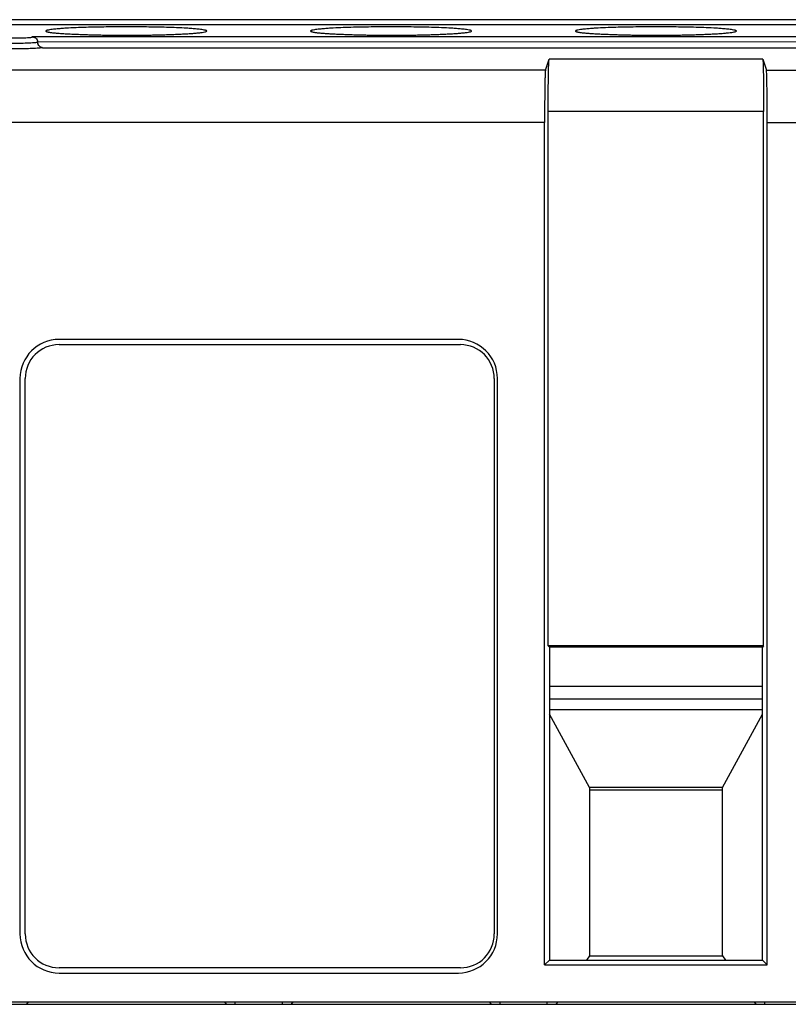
# Model space of a CAD drawing. Header units: inches. Extents: x -16 to 112, y -185 to -38.
# Tile 7 of 21: x 50 to 74, y -103 to -73. Entities that reach past the tile are written whole.
import ezdxf

# ---------------------------------------------------------------- set-up
doc = ezdxf.new("R2010")
doc.units = ezdxf.units.IN
doc.header["$MEASUREMENT"] = 0

# ---------------------------------------------------------------- blocks, each defined once
blk = doc.blocks.new('block 2')
at = {"color": 7, "lineweight": 25}
blk.add_open_spline([(50.983, -73.743), (50.978, -73.734), (50.973, -73.725), (50.969, -73.716), (50.963, -73.702), (50.959, -73.689), (50.955, -73.675)], degree=3, knots=[0, 0, 0, 0, 1, 1, 1, 2, 2, 2, 2], dxfattribs=at)
blk = doc.blocks.new('block 49')
at = {"color": 7, "lineweight": 25}
blk.add_lwpolyline([(1.224, -103.196), (94.823, -103.196)], dxfattribs=at)
blk = doc.blocks.new('block 307')
at = {"color": 7, "lineweight": 25}
blk.add_lwpolyline([(50.423, -83.996), (50.423, -101.036)], dxfattribs=at)
blk = doc.blocks.new('block 308')
at = {"color": 7, "lineweight": 25}
blk.add_open_spline([(50.423, -101.036), (50.423, -101.699), (50.961, -102.236), (51.624, -102.236)], degree=3, dxfattribs=at)
blk = doc.blocks.new('block 309')
at = {"color": 7, "lineweight": 25}
blk.add_lwpolyline([(51.624, -102.236), (63.879, -102.236)], dxfattribs=at)
blk = doc.blocks.new('block 310')
at = {"color": 7, "lineweight": 25}
blk.add_open_spline([(63.879, -102.236), (64.542, -102.236), (65.079, -101.699), (65.079, -101.036)], degree=3, dxfattribs=at)
blk = doc.blocks.new('block 311')
at = {"color": 7, "lineweight": 25}
blk.add_lwpolyline([(65.079, -101.036), (65.079, -83.996)], dxfattribs=at)
blk = doc.blocks.new('block 312')
at = {"color": 7, "lineweight": 25}
blk.add_open_spline([(65.079, -83.996), (65.079, -83.333), (64.542, -82.796), (63.879, -82.796)], degree=3, dxfattribs=at)
blk = doc.blocks.new('block 313')
at = {"color": 7, "lineweight": 25}
blk.add_lwpolyline([(63.879, -82.796), (51.624, -82.796)], dxfattribs=at)
blk = doc.blocks.new('block 314')
at = {"color": 7, "lineweight": 25}
blk.add_open_spline([(51.624, -82.796), (50.961, -82.796), (50.423, -83.333), (50.423, -83.996)], degree=3, dxfattribs=at)
blk = doc.blocks.new('block 335')
at = {"color": 7, "lineweight": 25}
blk.add_lwpolyline([(66.526, -76.135), (43.064, -76.135)], dxfattribs=at)
blk = doc.blocks.new('block 336')
at = {"color": 7, "lineweight": 25}
blk.add_lwpolyline([(66.526, -101.99), (66.526, -76.135)], dxfattribs=at)
blk = doc.blocks.new('block 337')
at = {"color": 7, "lineweight": 25}
blk.add_lwpolyline([(66.526, -101.99), (73.361, -101.99)], dxfattribs=at)
blk = doc.blocks.new('block 338')
at = {"color": 7, "lineweight": 25}
blk.add_lwpolyline([(73.361, -101.99), (73.361, -76.135)], dxfattribs=at)
blk = doc.blocks.new('block 339')
at = {"color": 7, "lineweight": 25}
blk.add_lwpolyline([(73.361, -76.135), (74.654, -76.135)], dxfattribs=at)
blk = doc.blocks.new('block 366')
at = {"color": 7, "lineweight": 25}
blk.add_lwpolyline([(48.023, -103.116), (80.646, -103.116)], dxfattribs=at)
blk = doc.blocks.new('block 375')
at = {"color": 7, "lineweight": 25}
blk.add_open_spline([(56.159, -73.334), (56.159, -73.332), (56.158, -73.332), (56.158, -73.332), (56.158, -73.331), (56.158, -73.33), (56.157, -73.33), (56.155, -73.327), (56.155, -73.326), (56.154, -73.326), (56.152, -73.324), (56.151, -73.323), (56.149, -73.323), (56.146, -73.321), (56.142, -73.319), (56.139, -73.318), (56.133, -73.315), (56.126, -73.313), (56.12, -73.311), (56.107, -73.307), (56.094, -73.304), (56.081, -73.302), (56.056, -73.296), (56.03, -73.293), (56.004, -73.289), (55.953, -73.282), (55.901, -73.276), (55.85, -73.271), (55.798, -73.267), (55.747, -73.262), (55.695, -73.259), (55.644, -73.255), (55.592, -73.251), (55.541, -73.248), (55.438, -73.242), (55.335, -73.237), (55.232, -73.233), (55.129, -73.229), (55.026, -73.225), (54.923, -73.222), (54.717, -73.216), (54.511, -73.211), (54.305, -73.209), (54.099, -73.206), (53.893, -73.204), (53.688, -73.204), (53.481, -73.204), (53.276, -73.206), (53.07, -73.209), (52.864, -73.211), (52.658, -73.216), (52.452, -73.222), (52.349, -73.225), (52.246, -73.229), (52.143, -73.233), (52.04, -73.237), (51.937, -73.242), (51.834, -73.248), (51.783, -73.251), (51.731, -73.255), (51.68, -73.259), (51.628, -73.262), (51.577, -73.267), (51.525, -73.271), (51.474, -73.276), (51.422, -73.282), (51.371, -73.289), (51.345, -73.293), (51.319, -73.296), (51.294, -73.302), (51.281, -73.304), (51.268, -73.307), (51.255, -73.311), (51.249, -73.313), (51.242, -73.315), (51.236, -73.318), (51.232, -73.319), (51.229, -73.321), (51.226, -73.323), (51.224, -73.323), (51.223, -73.324), (51.221, -73.326), (51.22, -73.326), (51.22, -73.327), (51.219, -73.328), (51.217, -73.33), (51.217, -73.331), (51.217, -73.331), (51.217, -73.333), (51.217, -73.333), (51.216, -73.333)], degree=3, knots=[0, 0, 0, 0, 1, 1, 1, 2, 2, 2, 3, 3, 3, 4, 4, 4, 5, 5, 5, 6, 6, 6, 7, 7, 7, 8, 8, 8, 9, 9, 9, 10, 10, 10, 11, 11, 11, 12, 12, 12, 13, 13, 13, 14, 14, 14, 15, 15, 15, 16, 16, 16, 17, 17, 17, 18, 18, 18, 19, 19, 19, 20, 20, 20, 21, 21, 21, 22, 22, 22, 23, 23, 23, 24, 24, 24, 25, 25, 25, 26, 26, 26, 27, 27, 27, 28, 28, 28, 29, 29, 29, 30, 30, 30, 30], dxfattribs=at)
blk = doc.blocks.new('block 376')
at = {"color": 7, "lineweight": 25}
blk.add_open_spline([(51.216, -73.334), (51.217, -73.336), (51.218, -73.339), (51.22, -73.341), (51.223, -73.344), (51.227, -73.346), (51.232, -73.348), (51.237, -73.351), (51.243, -73.353), (51.251, -73.355), (51.258, -73.357), (51.267, -73.36), (51.277, -73.362), (51.287, -73.364), (51.298, -73.366), (51.31, -73.368), (51.322, -73.37), (51.335, -73.372), (51.349, -73.374), (51.363, -73.376), (51.379, -73.378), (51.395, -73.381), (51.411, -73.383), (51.428, -73.384), (51.446, -73.386), (51.463, -73.388), (51.482, -73.39), (51.502, -73.392), (51.521, -73.394), (51.542, -73.396), (51.563, -73.397), (51.584, -73.399), (51.606, -73.401), (51.628, -73.403), (51.651, -73.404), (51.674, -73.406), (51.698, -73.407), (51.722, -73.409), (51.746, -73.411), (51.771, -73.412), (51.796, -73.414), (51.822, -73.415), (51.848, -73.417), (51.874, -73.418), (51.9, -73.42), (51.927, -73.421), (51.954, -73.423), (51.982, -73.424), (52.01, -73.425), (52.037, -73.427), (52.065, -73.428), (52.094, -73.429), (52.122, -73.43), (52.151, -73.432), (52.18, -73.433), (52.209, -73.434), (52.239, -73.435), (52.268, -73.436), (52.298, -73.437), (52.328, -73.438), (52.358, -73.44), (52.387, -73.441), (52.418, -73.442), (52.448, -73.443), (52.478, -73.444), (52.509, -73.445), (52.539, -73.446), (52.569, -73.446), (52.6, -73.447), (52.631, -73.448), (52.661, -73.449), (52.692, -73.45), (52.723, -73.451), (52.753, -73.452), (52.784, -73.452), (52.814, -73.453), (52.844, -73.454), (52.875, -73.454), (52.906, -73.455), (52.936, -73.456), (52.966, -73.456), (52.997, -73.457), (53.027, -73.457), (53.057, -73.458), (53.087, -73.458), (53.117, -73.459), (53.147, -73.459), (53.177, -73.46), (53.206, -73.46), (53.236, -73.46), (53.265, -73.461), (53.294, -73.461), (53.323, -73.461), (53.352, -73.462), (53.381, -73.462), (53.41, -73.462), (53.438, -73.463), (53.467, -73.463), (53.495, -73.463), (53.523, -73.463), (53.551, -73.463), (53.578, -73.463), (53.606, -73.463), (53.633, -73.464), (53.66, -73.464), (53.688, -73.464), (53.744, -73.464), (53.801, -73.463), (53.857, -73.463), (53.916, -73.463), (53.974, -73.462), (54.033, -73.461), (54.094, -73.461), (54.154, -73.46), (54.214, -73.459), (54.276, -73.458), (54.338, -73.457), (54.399, -73.456), (54.463, -73.455), (54.526, -73.454), (54.588, -73.452), (54.652, -73.451), (54.715, -73.449), (54.776, -73.447), (54.84, -73.446), (54.903, -73.444), (54.964, -73.442), (55.027, -73.439), (55.088, -73.437), (55.148, -73.435), (55.209, -73.432), (55.269, -73.43), (55.326, -73.427), (55.385, -73.424), (55.441, -73.422), (55.495, -73.419), (55.55, -73.416), (55.602, -73.413), (55.652, -73.409), (55.702, -73.406), (55.75, -73.402), (55.793, -73.399), (55.838, -73.395), (55.879, -73.392), (55.916, -73.388), (55.955, -73.384), (55.989, -73.38), (56.018, -73.376), (56.048, -73.371), (56.073, -73.367), (56.094, -73.363), (56.116, -73.358), (56.132, -73.353), (56.142, -73.348), (56.152, -73.344), (56.156, -73.339), (56.159, -73.334)], degree=3, knots=[0, 0, 0, 0, 1, 1, 1, 2, 2, 2, 3, 3, 3, 4, 4, 4, 5, 5, 5, 6, 6, 6, 7, 7, 7, 8, 8, 8, 9, 9, 9, 10, 10, 10, 11, 11, 11, 12, 12, 12, 13, 13, 13, 14, 14, 14, 15, 15, 15, 16, 16, 16, 17, 17, 17, 18, 18, 18, 19, 19, 19, 20, 20, 20, 21, 21, 21, 22, 22, 22, 23, 23, 23, 24, 24, 24, 25, 25, 25, 26, 26, 26, 27, 27, 27, 28, 28, 28, 29, 29, 29, 30, 30, 30, 31, 31, 31, 32, 32, 32, 33, 33, 33, 34, 34, 34, 35, 35, 35, 36, 36, 36, 37, 37, 37, 38, 38, 38, 39, 39, 39, 40, 40, 40, 41, 41, 41, 42, 42, 42, 43, 43, 43, 44, 44, 44, 45, 45, 45, 46, 46, 46, 47, 47, 47, 48, 48, 48, 49, 49, 49, 50, 50, 50, 51, 51, 51, 52, 52, 52, 52], dxfattribs=at)
blk = doc.blocks.new('block 381')
at = {"color": 7, "lineweight": 25}
blk.add_open_spline([(72.415, -73.334), (72.414, -73.332), (72.414, -73.332), (72.414, -73.332), (72.414, -73.331), (72.414, -73.33), (72.413, -73.33), (72.411, -73.327), (72.411, -73.326), (72.41, -73.326), (72.408, -73.324), (72.407, -73.323), (72.405, -73.323), (72.402, -73.321), (72.399, -73.319), (72.395, -73.318), (72.389, -73.315), (72.382, -73.313), (72.376, -73.311), (72.363, -73.307), (72.35, -73.304), (72.337, -73.302), (72.312, -73.296), (72.286, -73.293), (72.26, -73.289), (72.209, -73.282), (72.157, -73.276), (72.106, -73.271), (72.054, -73.267), (72.003, -73.262), (71.951, -73.259), (71.9, -73.255), (71.848, -73.251), (71.797, -73.248), (71.694, -73.242), (71.591, -73.237), (71.488, -73.233), (71.385, -73.229), (71.282, -73.225), (71.179, -73.222), (70.973, -73.216), (70.767, -73.211), (70.561, -73.209), (70.355, -73.206), (70.149, -73.204), (69.944, -73.204), (69.738, -73.204), (69.532, -73.206), (69.326, -73.209), (69.12, -73.211), (68.914, -73.216), (68.708, -73.222), (68.605, -73.225), (68.502, -73.229), (68.399, -73.233), (68.296, -73.237), (68.193, -73.242), (68.09, -73.248), (68.039, -73.251), (67.987, -73.255), (67.936, -73.259), (67.884, -73.262), (67.833, -73.267), (67.781, -73.271), (67.73, -73.276), (67.678, -73.282), (67.627, -73.289), (67.601, -73.293), (67.575, -73.296), (67.55, -73.302), (67.537, -73.304), (67.524, -73.307), (67.511, -73.311), (67.505, -73.313), (67.498, -73.315), (67.492, -73.318), (67.488, -73.319), (67.485, -73.321), (67.482, -73.323), (67.48, -73.323), (67.479, -73.324), (67.477, -73.326), (67.476, -73.326), (67.476, -73.327), (67.475, -73.328), (67.473, -73.33), (67.473, -73.331), (67.473, -73.331), (67.473, -73.333), (67.472, -73.333), (67.472, -73.333)], degree=3, knots=[0, 0, 0, 0, 1, 1, 1, 2, 2, 2, 3, 3, 3, 4, 4, 4, 5, 5, 5, 6, 6, 6, 7, 7, 7, 8, 8, 8, 9, 9, 9, 10, 10, 10, 11, 11, 11, 12, 12, 12, 13, 13, 13, 14, 14, 14, 15, 15, 15, 16, 16, 16, 17, 17, 17, 18, 18, 18, 19, 19, 19, 20, 20, 20, 21, 21, 21, 22, 22, 22, 23, 23, 23, 24, 24, 24, 25, 25, 25, 26, 26, 26, 27, 27, 27, 28, 28, 28, 29, 29, 29, 30, 30, 30, 30], dxfattribs=at)
blk = doc.blocks.new('block 382')
at = {"color": 7, "lineweight": 25}
blk.add_open_spline([(67.472, -73.334), (67.473, -73.336), (67.474, -73.339), (67.476, -73.341), (67.479, -73.344), (67.483, -73.346), (67.488, -73.348), (67.493, -73.351), (67.499, -73.353), (67.507, -73.355), (67.514, -73.357), (67.523, -73.36), (67.533, -73.362), (67.543, -73.364), (67.554, -73.366), (67.566, -73.368), (67.578, -73.37), (67.591, -73.372), (67.605, -73.374), (67.619, -73.376), (67.635, -73.378), (67.651, -73.381), (67.667, -73.383), (67.684, -73.384), (67.702, -73.386), (67.719, -73.388), (67.738, -73.39), (67.758, -73.392), (67.777, -73.394), (67.798, -73.396), (67.819, -73.397), (67.84, -73.399), (67.862, -73.401), (67.884, -73.403), (67.907, -73.404), (67.93, -73.406), (67.954, -73.407), (67.978, -73.409), (68.002, -73.411), (68.027, -73.412), (68.052, -73.414), (68.078, -73.415), (68.104, -73.417), (68.13, -73.418), (68.156, -73.42), (68.183, -73.421), (68.21, -73.423), (68.238, -73.424), (68.266, -73.425), (68.293, -73.427), (68.321, -73.428), (68.35, -73.429), (68.378, -73.43), (68.407, -73.432), (68.436, -73.433), (68.465, -73.434), (68.495, -73.435), (68.524, -73.436), (68.554, -73.437), (68.584, -73.438), (68.614, -73.44), (68.644, -73.441), (68.674, -73.442), (68.704, -73.443), (68.734, -73.444), (68.765, -73.445), (68.795, -73.446), (68.825, -73.446), (68.856, -73.447), (68.887, -73.448), (68.917, -73.449), (68.948, -73.45), (68.979, -73.451), (69.009, -73.452), (69.039, -73.452), (69.07, -73.453), (69.101, -73.454), (69.131, -73.454), (69.162, -73.455), (69.192, -73.456), (69.222, -73.456), (69.253, -73.457), (69.283, -73.457), (69.313, -73.458), (69.343, -73.458), (69.373, -73.459), (69.403, -73.459), (69.433, -73.46), (69.462, -73.46), (69.492, -73.46), (69.521, -73.461), (69.55, -73.461), (69.579, -73.461), (69.608, -73.462), (69.637, -73.462), (69.666, -73.462), (69.694, -73.463), (69.723, -73.463), (69.751, -73.463), (69.779, -73.463), (69.807, -73.463), (69.834, -73.463), (69.862, -73.463), (69.889, -73.464), (69.916, -73.464), (69.944, -73.464), (70, -73.464), (70.057, -73.463), (70.113, -73.463), (70.172, -73.463), (70.23, -73.462), (70.289, -73.461), (70.35, -73.461), (70.41, -73.46), (70.47, -73.459), (70.532, -73.458), (70.594, -73.457), (70.655, -73.456), (70.719, -73.455), (70.782, -73.454), (70.844, -73.452), (70.908, -73.451), (70.971, -73.449), (71.032, -73.447), (71.096, -73.446), (71.159, -73.444), (71.22, -73.442), (71.283, -73.439), (71.344, -73.437), (71.404, -73.435), (71.465, -73.432), (71.525, -73.43), (71.582, -73.427), (71.641, -73.424), (71.697, -73.422), (71.751, -73.419), (71.806, -73.416), (71.858, -73.413), (71.907, -73.409), (71.958, -73.406), (72.005, -73.402), (72.049, -73.399), (72.094, -73.395), (72.135, -73.392), (72.173, -73.388), (72.211, -73.384), (72.245, -73.38), (72.274, -73.376), (72.304, -73.371), (72.329, -73.367), (72.35, -73.363), (72.372, -73.358), (72.388, -73.353), (72.398, -73.348), (72.408, -73.344), (72.411, -73.339), (72.415, -73.334)], degree=3, knots=[0, 0, 0, 0, 1, 1, 1, 2, 2, 2, 3, 3, 3, 4, 4, 4, 5, 5, 5, 6, 6, 6, 7, 7, 7, 8, 8, 8, 9, 9, 9, 10, 10, 10, 11, 11, 11, 12, 12, 12, 13, 13, 13, 14, 14, 14, 15, 15, 15, 16, 16, 16, 17, 17, 17, 18, 18, 18, 19, 19, 19, 20, 20, 20, 21, 21, 21, 22, 22, 22, 23, 23, 23, 24, 24, 24, 25, 25, 25, 26, 26, 26, 27, 27, 27, 28, 28, 28, 29, 29, 29, 30, 30, 30, 31, 31, 31, 32, 32, 32, 33, 33, 33, 34, 34, 34, 35, 35, 35, 36, 36, 36, 37, 37, 37, 38, 38, 38, 39, 39, 39, 40, 40, 40, 41, 41, 41, 42, 42, 42, 43, 43, 43, 44, 44, 44, 45, 45, 45, 46, 46, 46, 47, 47, 47, 48, 48, 48, 49, 49, 49, 50, 50, 50, 51, 51, 51, 52, 52, 52, 52], dxfattribs=at)
blk = doc.blocks.new('block 383')
at = {"color": 7, "lineweight": 25}
blk.add_open_spline([(64.287, -73.334), (64.286, -73.332), (64.286, -73.332), (64.286, -73.332), (64.286, -73.331), (64.286, -73.33), (64.285, -73.33), (64.283, -73.327), (64.283, -73.326), (64.282, -73.326), (64.28, -73.324), (64.279, -73.323), (64.277, -73.323), (64.274, -73.321), (64.27, -73.319), (64.267, -73.318), (64.261, -73.315), (64.254, -73.313), (64.248, -73.311), (64.235, -73.307), (64.222, -73.304), (64.209, -73.302), (64.184, -73.296), (64.158, -73.293), (64.132, -73.289), (64.081, -73.282), (64.029, -73.276), (63.978, -73.271), (63.926, -73.267), (63.875, -73.262), (63.823, -73.259), (63.772, -73.255), (63.72, -73.251), (63.669, -73.248), (63.566, -73.242), (63.463, -73.237), (63.36, -73.233), (63.257, -73.229), (63.154, -73.225), (63.051, -73.222), (62.845, -73.216), (62.639, -73.211), (62.433, -73.209), (62.227, -73.206), (62.021, -73.204), (61.816, -73.204), (61.61, -73.204), (61.404, -73.206), (61.198, -73.209), (60.992, -73.211), (60.786, -73.216), (60.58, -73.222), (60.477, -73.225), (60.374, -73.229), (60.271, -73.233), (60.168, -73.237), (60.065, -73.242), (59.962, -73.248), (59.911, -73.251), (59.859, -73.255), (59.808, -73.259), (59.756, -73.262), (59.705, -73.267), (59.653, -73.271), (59.602, -73.276), (59.55, -73.282), (59.499, -73.289), (59.473, -73.293), (59.447, -73.296), (59.422, -73.302), (59.409, -73.304), (59.396, -73.307), (59.383, -73.311), (59.377, -73.313), (59.37, -73.315), (59.364, -73.318), (59.36, -73.319), (59.357, -73.321), (59.354, -73.323), (59.352, -73.323), (59.351, -73.324), (59.349, -73.326), (59.348, -73.326), (59.348, -73.327), (59.347, -73.328), (59.345, -73.33), (59.345, -73.331), (59.345, -73.331), (59.345, -73.333), (59.345, -73.333), (59.344, -73.333)], degree=3, knots=[0, 0, 0, 0, 1, 1, 1, 2, 2, 2, 3, 3, 3, 4, 4, 4, 5, 5, 5, 6, 6, 6, 7, 7, 7, 8, 8, 8, 9, 9, 9, 10, 10, 10, 11, 11, 11, 12, 12, 12, 13, 13, 13, 14, 14, 14, 15, 15, 15, 16, 16, 16, 17, 17, 17, 18, 18, 18, 19, 19, 19, 20, 20, 20, 21, 21, 21, 22, 22, 22, 23, 23, 23, 24, 24, 24, 25, 25, 25, 26, 26, 26, 27, 27, 27, 28, 28, 28, 29, 29, 29, 30, 30, 30, 30], dxfattribs=at)
blk = doc.blocks.new('block 384')
at = {"color": 7, "lineweight": 25}
blk.add_open_spline([(59.344, -73.334), (59.345, -73.336), (59.346, -73.339), (59.348, -73.341), (59.351, -73.344), (59.355, -73.346), (59.36, -73.348), (59.365, -73.351), (59.371, -73.353), (59.379, -73.355), (59.386, -73.357), (59.395, -73.36), (59.405, -73.362), (59.415, -73.364), (59.426, -73.366), (59.438, -73.368), (59.45, -73.37), (59.463, -73.372), (59.477, -73.374), (59.491, -73.376), (59.507, -73.378), (59.523, -73.381), (59.539, -73.383), (59.556, -73.384), (59.574, -73.386), (59.591, -73.388), (59.61, -73.39), (59.63, -73.392), (59.649, -73.394), (59.67, -73.396), (59.691, -73.397), (59.712, -73.399), (59.734, -73.401), (59.756, -73.403), (59.779, -73.404), (59.802, -73.406), (59.826, -73.407), (59.85, -73.409), (59.874, -73.411), (59.899, -73.412), (59.924, -73.414), (59.95, -73.415), (59.976, -73.417), (60.002, -73.418), (60.028, -73.42), (60.055, -73.421), (60.082, -73.423), (60.11, -73.424), (60.138, -73.425), (60.165, -73.427), (60.193, -73.428), (60.222, -73.429), (60.25, -73.43), (60.279, -73.432), (60.308, -73.433), (60.337, -73.434), (60.367, -73.435), (60.396, -73.436), (60.426, -73.437), (60.456, -73.438), (60.486, -73.44), (60.516, -73.441), (60.546, -73.442), (60.576, -73.443), (60.606, -73.444), (60.637, -73.445), (60.667, -73.446), (60.697, -73.446), (60.728, -73.447), (60.759, -73.448), (60.789, -73.449), (60.82, -73.45), (60.851, -73.451), (60.881, -73.452), (60.912, -73.452), (60.942, -73.453), (60.973, -73.454), (61.003, -73.454), (61.034, -73.455), (61.064, -73.456), (61.094, -73.456), (61.125, -73.457), (61.155, -73.457), (61.185, -73.458), (61.215, -73.458), (61.245, -73.459), (61.275, -73.459), (61.305, -73.46), (61.334, -73.46), (61.364, -73.46), (61.393, -73.461), (61.422, -73.461), (61.451, -73.461), (61.48, -73.462), (61.509, -73.462), (61.538, -73.462), (61.566, -73.463), (61.595, -73.463), (61.623, -73.463), (61.651, -73.463), (61.679, -73.463), (61.706, -73.463), (61.734, -73.463), (61.761, -73.464), (61.788, -73.464), (61.816, -73.464), (61.872, -73.464), (61.929, -73.463), (61.985, -73.463), (62.044, -73.463), (62.102, -73.462), (62.161, -73.461), (62.222, -73.461), (62.282, -73.46), (62.342, -73.459), (62.404, -73.458), (62.466, -73.457), (62.527, -73.456), (62.591, -73.455), (62.654, -73.454), (62.716, -73.452), (62.78, -73.451), (62.843, -73.449), (62.904, -73.447), (62.968, -73.446), (63.031, -73.444), (63.092, -73.442), (63.155, -73.439), (63.216, -73.437), (63.276, -73.435), (63.337, -73.432), (63.397, -73.43), (63.454, -73.427), (63.513, -73.424), (63.569, -73.422), (63.623, -73.419), (63.678, -73.416), (63.73, -73.413), (63.779, -73.409), (63.83, -73.406), (63.878, -73.402), (63.921, -73.399), (63.966, -73.395), (64.007, -73.392), (64.044, -73.388), (64.083, -73.384), (64.117, -73.38), (64.146, -73.376), (64.176, -73.371), (64.201, -73.367), (64.222, -73.363), (64.244, -73.358), (64.26, -73.353), (64.27, -73.348), (64.28, -73.344), (64.283, -73.339), (64.287, -73.334)], degree=3, knots=[0, 0, 0, 0, 1, 1, 1, 2, 2, 2, 3, 3, 3, 4, 4, 4, 5, 5, 5, 6, 6, 6, 7, 7, 7, 8, 8, 8, 9, 9, 9, 10, 10, 10, 11, 11, 11, 12, 12, 12, 13, 13, 13, 14, 14, 14, 15, 15, 15, 16, 16, 16, 17, 17, 17, 18, 18, 18, 19, 19, 19, 20, 20, 20, 21, 21, 21, 22, 22, 22, 23, 23, 23, 24, 24, 24, 25, 25, 25, 26, 26, 26, 27, 27, 27, 28, 28, 28, 29, 29, 29, 30, 30, 30, 31, 31, 31, 32, 32, 32, 33, 33, 33, 34, 34, 34, 35, 35, 35, 36, 36, 36, 37, 37, 37, 38, 38, 38, 39, 39, 39, 40, 40, 40, 41, 41, 41, 42, 42, 42, 43, 43, 43, 44, 44, 44, 45, 45, 45, 46, 46, 46, 47, 47, 47, 48, 48, 48, 49, 49, 49, 50, 50, 50, 51, 51, 51, 52, 52, 52, 52], dxfattribs=at)
blk = doc.blocks.new('block 387')
at = {"color": 7, "lineweight": 25}
blk.add_lwpolyline([(88.414, -73.508), (50.784, -73.508)], dxfattribs=at)
blk = doc.blocks.new('block 388')
at = {"color": 7, "lineweight": 25}
blk.add_open_spline([(49.711, -73.508), (49.684, -73.513), (49.681, -73.517), (49.696, -73.522), (49.712, -73.526), (49.747, -73.53), (49.798, -73.534), (49.902, -73.541), (50.074, -73.546), (50.247, -73.546), (50.421, -73.546), (50.592, -73.541), (50.696, -73.534), (50.748, -73.53), (50.783, -73.526), (50.799, -73.522), (50.814, -73.517), (50.811, -73.513), (50.784, -73.508)], degree=3, knots=[0, 0, 0, 0, 1, 1, 1, 2, 2, 2, 3, 3, 3, 4, 4, 4, 5, 5, 5, 6, 6, 6, 6], dxfattribs=at)
blk = doc.blocks.new('block 416')
at = {"color": 7, "lineweight": 25}
blk.add_lwpolyline([(73.249, -92.194), (73.249, -75.799)], dxfattribs=at)
blk = doc.blocks.new('block 417')
at = {"color": 7, "lineweight": 25}
blk.add_open_spline([(73.223, -74.201), (73.224, -74.204), (73.224, -74.207), (73.225, -74.212), (73.226, -74.217), (73.227, -74.224), (73.227, -74.232), (73.228, -74.24), (73.229, -74.249), (73.229, -74.26), (73.23, -74.271), (73.231, -74.283), (73.231, -74.297), (73.232, -74.31), (73.233, -74.326), (73.233, -74.342), (73.234, -74.359), (73.234, -74.377), (73.235, -74.396), (73.236, -74.415), (73.236, -74.436), (73.237, -74.459), (73.237, -74.481), (73.238, -74.505), (73.238, -74.529), (73.239, -74.555), (73.24, -74.581), (73.24, -74.609), (73.241, -74.638), (73.241, -74.667), (73.242, -74.698), (73.243, -74.758), (73.244, -74.822), (73.244, -74.89), (73.245, -74.955), (73.246, -75.024), (73.247, -75.096), (73.247, -75.167), (73.248, -75.241), (73.248, -75.316), (73.249, -75.393), (73.249, -75.471), (73.249, -75.551), (73.249, -75.633), (73.249, -75.716), (73.249, -75.799)], degree=3, knots=[0, 0, 0, 0, 1, 1, 1, 2, 2, 2, 3, 3, 3, 4, 4, 4, 5, 5, 5, 6, 6, 6, 7, 7, 7, 8, 8, 8, 9, 9, 9, 10, 10, 10, 11, 11, 11, 12, 12, 12, 13, 13, 13, 14, 14, 14, 15, 15, 15, 15], dxfattribs=at)
blk = doc.blocks.new('block 418')
at = {"color": 7, "lineweight": 25}
blk.add_lwpolyline([(73.223, -74.201), (73.335, -74.537)], dxfattribs=at)
blk = doc.blocks.new('block 419')
at = {"color": 7, "lineweight": 25}
blk.add_open_spline([(73.361, -76.135), (73.361, -76.093), (73.361, -76.05), (73.361, -76.008), (73.361, -75.967), (73.361, -75.927), (73.361, -75.886), (73.361, -75.846), (73.361, -75.807), (73.36, -75.767), (73.36, -75.728), (73.36, -75.69), (73.36, -75.652), (73.36, -75.614), (73.359, -75.577), (73.359, -75.54), (73.359, -75.503), (73.359, -75.467), (73.358, -75.431), (73.358, -75.396), (73.358, -75.361), (73.357, -75.327), (73.357, -75.292), (73.357, -75.258), (73.356, -75.225), (73.356, -75.192), (73.355, -75.159), (73.355, -75.128), (73.354, -75.095), (73.354, -75.063), (73.353, -75.033), (73.352, -74.973), (73.351, -74.916), (73.35, -74.865), (73.349, -74.815), (73.348, -74.771), (73.347, -74.731), (73.346, -74.693), (73.344, -74.66), (73.343, -74.632), (73.342, -74.604), (73.34, -74.582), (73.339, -74.567), (73.337, -74.552), (73.336, -74.544), (73.335, -74.537)], degree=3, knots=[0, 0, 0, 0, 1, 1, 1, 2, 2, 2, 3, 3, 3, 4, 4, 4, 5, 5, 5, 6, 6, 6, 7, 7, 7, 8, 8, 8, 9, 9, 9, 10, 10, 10, 11, 11, 11, 12, 12, 12, 13, 13, 13, 14, 14, 14, 15, 15, 15, 15], dxfattribs=at)
blk = doc.blocks.new('block 420')
at = {"color": 7, "lineweight": 25}
blk.add_lwpolyline([(73.361, -101.99), (73.211, -101.84)], dxfattribs=at)
blk = doc.blocks.new('block 421')
at = {"color": 7, "lineweight": 25}
blk.add_lwpolyline([(73.211, -101.84), (73.21, -92.234)], dxfattribs=at)
blk = doc.blocks.new('block 422')
at = {"color": 7, "lineweight": 25}
blk.add_lwpolyline([(73.249, -92.194), (73.21, -92.234)], dxfattribs=at)
blk = doc.blocks.new('block 436')
at = {"color": 7, "lineweight": 25}
blk.add_lwpolyline([(66.552, -74.537), (66.664, -74.201)], dxfattribs=at)
blk = doc.blocks.new('block 437')
at = {"color": 7, "lineweight": 25}
blk.add_open_spline([(66.638, -75.799), (66.638, -75.757), (66.638, -75.715), (66.638, -75.673), (66.638, -75.632), (66.638, -75.591), (66.638, -75.551), (66.638, -75.511), (66.638, -75.471), (66.638, -75.432), (66.638, -75.393), (66.639, -75.355), (66.639, -75.316), (66.639, -75.279), (66.639, -75.241), (66.64, -75.204), (66.64, -75.168), (66.64, -75.132), (66.64, -75.096), (66.641, -75.06), (66.641, -75.026), (66.641, -74.991), (66.642, -74.957), (66.642, -74.923), (66.642, -74.89), (66.643, -74.856), (66.643, -74.824), (66.644, -74.792), (66.644, -74.76), (66.645, -74.728), (66.645, -74.698), (66.646, -74.637), (66.647, -74.581), (66.648, -74.529), (66.65, -74.48), (66.651, -74.435), (66.652, -74.396), (66.653, -74.357), (66.654, -74.324), (66.656, -74.297), (66.657, -74.269), (66.658, -74.247), (66.66, -74.232), (66.661, -74.216), (66.663, -74.209), (66.664, -74.201)], degree=3, knots=[0, 0, 0, 0, 1, 1, 1, 2, 2, 2, 3, 3, 3, 4, 4, 4, 5, 5, 5, 6, 6, 6, 7, 7, 7, 8, 8, 8, 9, 9, 9, 10, 10, 10, 11, 11, 11, 12, 12, 12, 13, 13, 13, 14, 14, 14, 15, 15, 15, 15], dxfattribs=at)
blk = doc.blocks.new('block 438')
at = {"color": 7, "lineweight": 25}
blk.add_lwpolyline([(66.638, -92.194), (66.638, -75.799)], dxfattribs=at)
blk = doc.blocks.new('block 439')
at = {"color": 7, "lineweight": 25}
blk.add_lwpolyline([(66.638, -92.194), (66.677, -92.234)], dxfattribs=at)
blk = doc.blocks.new('block 440')
at = {"color": 7, "lineweight": 25}
blk.add_lwpolyline([(66.677, -92.234), (66.676, -101.84)], dxfattribs=at)
blk = doc.blocks.new('block 441')
at = {"color": 7, "lineweight": 25}
blk.add_lwpolyline([(66.676, -101.84), (66.526, -101.99)], dxfattribs=at)
blk = doc.blocks.new('block 442')
at = {"color": 7, "lineweight": 25}
blk.add_open_spline([(66.552, -74.537), (66.552, -74.539), (66.551, -74.543), (66.55, -74.547), (66.549, -74.552), (66.549, -74.559), (66.548, -74.567), (66.547, -74.575), (66.547, -74.584), (66.546, -74.595), (66.545, -74.606), (66.545, -74.618), (66.544, -74.632), (66.543, -74.646), (66.543, -74.661), (66.542, -74.677), (66.542, -74.694), (66.541, -74.712), (66.54, -74.731), (66.54, -74.751), (66.539, -74.772), (66.538, -74.794), (66.538, -74.816), (66.537, -74.84), (66.537, -74.865), (66.536, -74.891), (66.536, -74.917), (66.535, -74.945), (66.535, -74.973), (66.534, -75.002), (66.534, -75.033), (66.533, -75.093), (66.532, -75.157), (66.531, -75.225), (66.53, -75.29), (66.529, -75.359), (66.529, -75.431), (66.528, -75.502), (66.528, -75.576), (66.527, -75.652), (66.527, -75.728), (66.526, -75.807), (66.526, -75.886), (66.526, -75.968), (66.526, -76.051), (66.526, -76.135)], degree=3, knots=[0, 0, 0, 0, 1, 1, 1, 2, 2, 2, 3, 3, 3, 4, 4, 4, 5, 5, 5, 6, 6, 6, 7, 7, 7, 8, 8, 8, 9, 9, 9, 10, 10, 10, 11, 11, 11, 12, 12, 12, 13, 13, 13, 14, 14, 14, 15, 15, 15, 15], dxfattribs=at)
blk = doc.blocks.new('block 443')
at = {"color": 7, "lineweight": 25}
blk.add_lwpolyline([(73.335, -74.537), (74.68, -74.537)], dxfattribs=at)
blk = doc.blocks.new('block 445')
at = {"color": 7, "lineweight": 25}
blk.add_lwpolyline([(66.552, -74.537), (43.064, -74.537)], dxfattribs=at)
blk = doc.blocks.new('block 526')
at = {"color": 7, "lineweight": 25}
blk.add_lwpolyline([(66.676, -101.84), (73.211, -101.84)], dxfattribs=at)
blk = doc.blocks.new('block 560')
at = {"color": 7, "lineweight": 25}
blk.add_lwpolyline([(73.223, -74.201), (66.664, -74.201)], dxfattribs=at)
blk = doc.blocks.new('block 564')
at = {"color": 7, "lineweight": 25}
blk.add_open_spline([(50.575, -73.878), (50.548, -73.879), (50.521, -73.879), (50.492, -73.88), (50.393, -73.882), (50.279, -73.882), (50.172, -73.882), (50.064, -73.881), (49.962, -73.879), (49.861, -73.877)], degree=3, knots=[0, 0, 0, 0, 1, 1, 1, 2, 2, 2, 3, 3, 3, 3], dxfattribs=at)
blk = doc.blocks.new('block 565')
at = {"color": 7, "lineweight": 25}
blk.add_lwpolyline([(51.113, -73.844), (88.414, -73.844)], dxfattribs=at)
blk = doc.blocks.new('block 581')
at = {"color": 7, "lineweight": 25}
blk.add_lwpolyline([(73.249, -75.799), (66.638, -75.799)], dxfattribs=at)
blk = doc.blocks.new('block 582')
at = {"color": 7, "lineweight": 25}
blk.add_lwpolyline([(73.249, -92.194), (66.638, -92.194)], dxfattribs=at)
blk = doc.blocks.new('block 595')
at = {"color": 7, "lineweight": 25}
blk.add_lwpolyline([(73.21, -92.234), (66.677, -92.234)], dxfattribs=at)
blk = doc.blocks.new('block 600')
at = {"color": 7, "lineweight": 25}
blk.add_lwpolyline([(73.21, -94.156), (66.677, -94.156)], dxfattribs=at)
blk = doc.blocks.new('block 601')
at = {"color": 7, "lineweight": 25}
blk.add_lwpolyline([(58.472, -103.116), (58.472, -103.196)], dxfattribs=at)
blk = doc.blocks.new('block 602')
at = {"color": 7, "lineweight": 25}
blk.add_lwpolyline([(66.6, -103.116), (66.6, -103.196)], dxfattribs=at)
blk = doc.blocks.new('block 603')
at = {"color": 7, "lineweight": 25}
blk.add_lwpolyline([(73.288, -103.196), (73.288, -103.116)], dxfattribs=at)
blk = doc.blocks.new('block 604')
at = {"color": 7, "lineweight": 25}
blk.add_lwpolyline([(57.031, -103.196), (57.031, -103.116)], dxfattribs=at)
blk = doc.blocks.new('block 606')
at = {"color": 7, "lineweight": 25}
blk.add_lwpolyline([(65.16, -103.196), (65.16, -103.116)], dxfattribs=at)
blk = doc.blocks.new('block 610')
at = {"color": 7, "lineweight": 25}
blk.add_lwpolyline([(66.677, -93.436), (73.21, -93.436)], dxfattribs=at)
blk = doc.blocks.new('block 626')
at = {"color": 7, "lineweight": 25}
blk.add_lwpolyline([(64.828, -103.116), (64.883, -103.196)], dxfattribs=at)
blk = doc.blocks.new('block 627')
at = {"color": 7, "lineweight": 25}
blk.add_lwpolyline([(67.904, -101.708), (71.984, -101.708)], dxfattribs=at)
blk = doc.blocks.new('block 628')
at = {"color": 7, "lineweight": 25}
blk.add_lwpolyline([(71.984, -101.708), (72.075, -101.84)], dxfattribs=at)
blk = doc.blocks.new('block 629')
at = {"color": 7, "lineweight": 25}
blk.add_lwpolyline([(72.956, -103.116), (73.011, -103.196)], dxfattribs=at)
blk = doc.blocks.new('block 630')
at = {"color": 7, "lineweight": 25}
blk.add_lwpolyline([(67.904, -101.708), (67.812, -101.84)], dxfattribs=at)
blk = doc.blocks.new('block 631')
at = {"color": 7, "lineweight": 25}
blk.add_lwpolyline([(66.931, -103.116), (66.876, -103.196)], dxfattribs=at)
blk = doc.blocks.new('block 637')
at = {"color": 7, "lineweight": 25}
blk.add_lwpolyline([(67.904, -96.548), (67.904, -101.708)], dxfattribs=at)
blk = doc.blocks.new('block 638')
at = {"color": 7, "lineweight": 25}
blk.add_lwpolyline([(67.904, -96.548), (66.677, -94.298)], dxfattribs=at)
blk = doc.blocks.new('block 639')
at = {"color": 7, "lineweight": 25}
blk.add_lwpolyline([(58.803, -103.116), (58.748, -103.196)], dxfattribs=at)
blk = doc.blocks.new('block 640')
at = {"color": 7, "lineweight": 25}
blk.add_lwpolyline([(71.984, -101.708), (71.984, -96.548)], dxfattribs=at)
blk = doc.blocks.new('block 641')
at = {"color": 7, "lineweight": 25}
blk.add_lwpolyline([(71.984, -96.548), (73.21, -94.298)], dxfattribs=at)
blk = doc.blocks.new('block 644')
at = {"color": 7, "lineweight": 25}
blk.add_lwpolyline([(56.7, -103.116), (56.755, -103.196)], dxfattribs=at)
blk = doc.blocks.new('block 645')
at = {"color": 7, "lineweight": 25}
blk.add_lwpolyline([(50.675, -103.116), (50.62, -103.196)], dxfattribs=at)
blk = doc.blocks.new('block 651')
at = {"color": 7, "lineweight": 25}
blk.add_lwpolyline([(71.984, -96.548), (67.904, -96.548)], dxfattribs=at)
blk = doc.blocks.new('block 686')
at = {"color": 7, "lineweight": 25}
blk.add_open_spline([(50.967, -73.672), (50.967, -73.674), (50.967, -73.675), (50.966, -73.677), (50.965, -73.679), (50.963, -73.68), (50.959, -73.682), (50.955, -73.684), (50.948, -73.685), (50.939, -73.687), (50.928, -73.689), (50.913, -73.69), (50.895, -73.692), (50.883, -73.693), (50.868, -73.695), (50.853, -73.696), (50.824, -73.699), (50.792, -73.701), (50.755, -73.703), (50.689, -73.707), (50.609, -73.71), (50.522, -73.712), (50.435, -73.714), (50.341, -73.714), (50.248, -73.714), (50.21, -73.714), (50.172, -73.714), (50.135, -73.713), (50.079, -73.713), (50.025, -73.712), (49.972, -73.711), (49.886, -73.71), (49.806, -73.707), (49.74, -73.703), (49.713, -73.701), (49.688, -73.7), (49.666, -73.698), (49.644, -73.696), (49.624, -73.694), (49.606, -73.693), (49.581, -73.69), (49.562, -73.688), (49.548, -73.685), (49.539, -73.683), (49.533, -73.681), (49.53, -73.678), (49.528, -73.676), (49.528, -73.674), (49.527, -73.672)], degree=3, knots=[0, 0, 0, 0, 1, 1, 1, 2, 2, 2, 3, 3, 3, 4, 4, 4, 5, 5, 5, 6, 6, 6, 7, 7, 7, 8, 8, 8, 9, 9, 9, 10, 10, 10, 11, 11, 11, 12, 12, 12, 13, 13, 13, 14, 14, 14, 15, 15, 15, 16, 16, 16, 16], dxfattribs=at)
blk = doc.blocks.new('block 687')
at = {"color": 7, "lineweight": 25}
blk.add_open_spline([(51.113, -73.844), (51.105, -73.843), (51.097, -73.842), (51.089, -73.84), (51.079, -73.838), (51.069, -73.834), (51.059, -73.828), (51.048, -73.822), (51.038, -73.815), (51.029, -73.807), (51.023, -73.802), (51.018, -73.797), (51.013, -73.791), (51.002, -73.78), (50.993, -73.766), (50.986, -73.751), (50.979, -73.738), (50.974, -73.725), (50.971, -73.71), (50.969, -73.698), (50.968, -73.685), (50.967, -73.672)], degree=3, knots=[0, 0, 0, 0, 1, 1, 1, 2, 2, 2, 3, 3, 3, 4, 4, 4, 5, 5, 5, 6, 6, 6, 7, 7, 7, 7], dxfattribs=at)
blk = doc.blocks.new('block 690')
at = {"color": 7, "lineweight": 25}
blk.add_open_spline([(50.784, -73.508), (50.797, -73.509), (50.81, -73.51), (50.823, -73.513), (50.834, -73.515), (50.846, -73.518), (50.857, -73.522), (50.867, -73.526), (50.877, -73.53), (50.886, -73.536), (50.895, -73.541), (50.903, -73.547), (50.91, -73.553), (50.927, -73.567), (50.941, -73.584), (50.952, -73.607), (50.961, -73.625), (50.966, -73.646), (50.967, -73.668), (50.967, -73.67), (50.967, -73.671), (50.967, -73.672)], degree=3, knots=[0, 0, 0, 0, 1, 1, 1, 2, 2, 2, 3, 3, 3, 4, 4, 4, 5, 5, 5, 6, 6, 6, 7, 7, 7, 7], dxfattribs=at)
blk = doc.blocks.new('block 703')
at = {"color": 7, "lineweight": 25}
blk.add_lwpolyline([(67.904, -96.617), (71.984, -96.617)], dxfattribs=at)
blk = doc.blocks.new('block 707')
at = {"color": 7, "lineweight": 25}
blk.add_lwpolyline([(88.414, -73.668), (50.967, -73.672)], dxfattribs=at)
blk = doc.blocks.new('block 724')
at = {"color": 7, "lineweight": 25}
blk.add_lwpolyline([(71.984, -96.628), (67.904, -96.628)], dxfattribs=at)
blk = doc.blocks.new('block 1694')
at = {"color": 7, "lineweight": 25}
blk.add_open_spline([(63.944, -102.076), (64.518, -102.076), (64.983, -101.611), (64.983, -101.036)], degree=3, dxfattribs=at)
blk = doc.blocks.new('block 1695')
at = {"color": 7, "lineweight": 25}
blk.add_lwpolyline([(63.944, -102.076), (51.624, -102.076)], dxfattribs=at)
blk = doc.blocks.new('block 1696')
at = {"color": 7, "lineweight": 25}
blk.add_open_spline([(50.583, -101.036), (50.583, -101.611), (51.049, -102.076), (51.624, -102.076)], degree=3, dxfattribs=at)
blk = doc.blocks.new('block 1697')
at = {"color": 7, "lineweight": 25}
blk.add_lwpolyline([(50.583, -101.036), (50.583, -83.996)], dxfattribs=at)
blk = doc.blocks.new('block 1698')
at = {"color": 7, "lineweight": 25}
blk.add_open_spline([(51.624, -82.956), (51.049, -82.956), (50.583, -83.422), (50.583, -83.996)], degree=3, dxfattribs=at)
blk = doc.blocks.new('block 1699')
at = {"color": 7, "lineweight": 25}
blk.add_lwpolyline([(51.624, -82.956), (63.944, -82.956)], dxfattribs=at)
blk = doc.blocks.new('block 1700')
at = {"color": 7, "lineweight": 25}
blk.add_open_spline([(64.983, -83.996), (64.983, -83.422), (64.518, -82.956), (63.944, -82.956)], degree=3, dxfattribs=at)
blk = doc.blocks.new('block 1701')
at = {"color": 7, "lineweight": 25}
blk.add_lwpolyline([(64.983, -83.996), (64.983, -101.036)], dxfattribs=at)
blk = doc.blocks.new('block 1718')
at = {"color": 253, "lineweight": 25}
blk.add_lwpolyline([(95.892, -73.142), (48.617, -73.142)], dxfattribs=at)
blk = doc.blocks.new('block 1721')
at = {"color": 253, "lineweight": 25}
blk.add_open_spline([(51.113, -73.844), (51.081, -73.85), (51.05, -73.855), (50.997, -73.86), (50.944, -73.865), (50.869, -73.869), (50.781, -73.872), (50.717, -73.875), (50.646, -73.876), (50.575, -73.878)], degree=3, knots=[0, 0, 0, 0, 1, 1, 1, 2, 2, 2, 3, 3, 3, 3], dxfattribs=at)
blk = doc.blocks.new('block 1725')
at = {"color": 253, "lineweight": 25}
blk.add_lwpolyline([(73.21, -93.836), (66.677, -93.836)], dxfattribs=at)
blk = doc.blocks.new('block 1728')
at = {"color": 253, "lineweight": 25}
blk.add_lwpolyline([(95.892, -72.985), (48.586, -72.985)], dxfattribs=at)

msp = doc.modelspace()

# ---------------------------------------------------------------- block references
for name in ['block 1728', 'block 1718', 'block 375', 'block 376', 'block 383', 'block 384', 'block 381', 'block 382', 'block 686', 'block 388', 'block 387', 'block 690', 'block 2', 'block 707', 'block 687', 'block 564', 'block 1721', 'block 565', 'block 436', 'block 437', 'block 560', 'block 417', 'block 418', 'block 445', 'block 442', 'block 419', 'block 443', 'block 438', 'block 581', 'block 416', 'block 335', 'block 336', 'block 338', 'block 339', 'block 314', 'block 1698', 'block 313', 'block 1699', 'block 312', 'block 1700', 'block 307', 'block 1697', 'block 1701', 'block 311', 'block 439', 'block 582', 'block 440', 'block 595', 'block 422', 'block 421', 'block 610', 'block 1725', 'block 600', 'block 638', 'block 641', 'block 637', 'block 651', 'block 703', 'block 724', 'block 640', 'block 308', 'block 1696', 'block 310', 'block 1694', 'block 630', 'block 627', 'block 628', 'block 1695', 'block 441', 'block 337', 'block 526', 'block 420', 'block 309', 'block 49', 'block 366', 'block 645', 'block 644', 'block 604', 'block 601', 'block 639', 'block 626', 'block 606', 'block 602', 'block 631', 'block 629', 'block 603']:
    msp.add_blockref(name, (0, 0))

doc.saveas('drawing.dxf')
